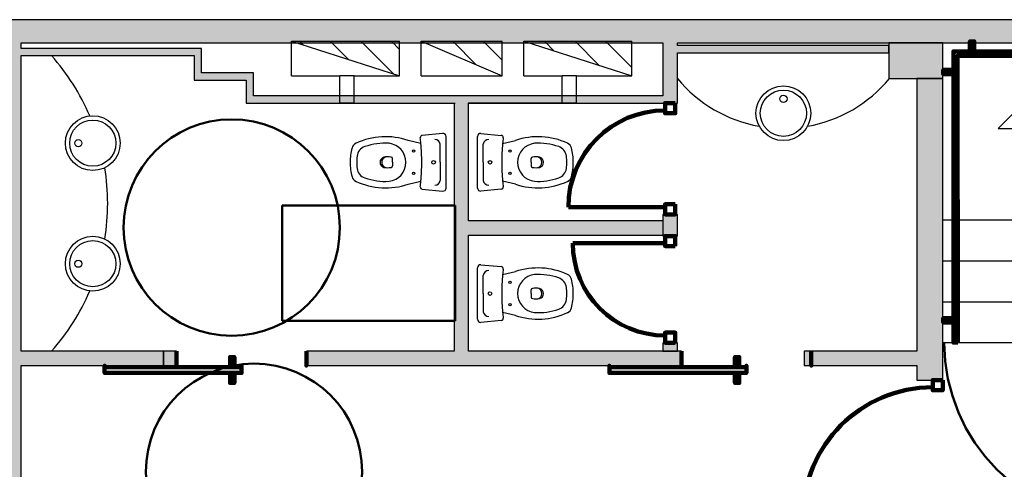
# Model space of a CAD drawing. Header units: metres. Extents: x -1 to 430, y -6 to 34.
# Tile 9 of 17: x 404.43 to 411.25, y 25.11 to 28.23. Entities that reach past the tile are written whole.
import ezdxf

# ---------------------------------------------------------------- set-up
doc = ezdxf.new("R2010")
doc.units = ezdxf.units.M
doc.linetypes.add('CONTINUA', pattern=[0])
doc.linetypes.add('VERDECKT', pattern=[9.525, 6.35, -3.175])
for name, color, linetype, lineweight in [('3D P3 MURS', 7, 'CONTINUA', 25), ('3D P3 MURS NOUS', 7, 'CONTINUA', 25), ('3D P3 PILAR', 7, 'CONTINUA', 25), ('P3 ESCALES 2D', 7, 'CONTINUA', 25), ('P3 MOBLES', 7, 'CONTINUA', 25)]:
    doc.layers.add(name, color=color, linetype=linetype, lineweight=lineweight)
pattern_1 = [(135, (0, 0), (-0.21213203, -0.21213203), []), (135, (-0.10607, -0.10607), (-0.21213203, -0.21213203), [])]

# ---------------------------------------------------------------- blocks, each defined once
blk = doc.blocks.new('OBJETO_COMPLEJO_0')
at = {"layer": '3D P3 MURS NOUS', "color": 240, "linetype": 'CONTINUA', "lineweight": 140, "transparency": 33554687}
for points in [[(411.0148, 28.0082), (411.0148, 28.078), (411.0448, 28.078), (411.0448, 28.0082), (411.0148, 28.0082)], [(412.5148, 28.0082), (412.5148, 28.078), (412.5448, 28.078), (412.5448, 28.0082), (412.5148, 28.0082)], [(413.9648, 28.0082), (413.9648, 28.078), (413.9948, 28.078), (413.9948, 28.0082), (413.9648, 28.0082)], [(415.4148, 28.0082), (415.4148, 28.078), (415.4448, 28.078), (415.4448, 28.0082), (415.4148, 28.0082)], [(410.9304, 25.9895), (410.9004, 25.9896), (410.9003, 28.0082), (415.7064, 28.0082), (415.7064, 26.0308), (415.6764, 26.0308), (415.6764, 27.9782), (410.9302, 27.9782), (410.9304, 25.9895)], [(410.9003, 27.8505), (410.8306, 27.8505), (410.8306, 27.8805), (410.9003, 27.8805), (410.9003, 27.8505)], [(415.7762, 27.6574), (415.7064, 27.6574), (415.7064, 27.6874), (415.7762, 27.6874), (415.7762, 27.6574)], [(415.7762, 26.2474), (415.7064, 26.2474), (415.7064, 26.2774), (415.7762, 26.2774), (415.7762, 26.2474)], [(410.9004, 26.1296), (410.8307, 26.1296), (410.8307, 26.1596), (410.9004, 26.1596), (410.9004, 26.1296)]]:
    blk.add_lwpolyline(points, close=True, dxfattribs=at)

msp = doc.modelspace()

# ---------------------------------------------------------------- hatches: boundary and pattern name
at = {"layer": '3D P3 MURS', "linetype": 'CONTINUA', "lineweight": 18, "true_color": 0xa0a0a0, "transparency": 33554687}
for points in [[(426.8464, 28.2282), (401.2904, 28.2282), (401.2587, 28.0682), (426.8132, 28.0682)], [(404.437, 23.5195), (404.437, 28.0682), (404.337, 28.0682), (404.337, 23.4217), (404.341, 23.4217), (404.341, 23.5195)], [(408.987, 27.6495), (408.987, 28.0682), (408.887, 28.0682), (408.887, 27.6995), (408.8875, 27.6995), (408.8875, 27.6495)], [(404.437, 27.9795), (405.637, 27.9795), (405.637, 28.0295), (404.437, 28.0295)], [(405.637, 28.0295), (405.637, 27.8595), (405.687, 27.8595), (405.687, 28.0295)], [(408.987, 27.9995), (410.453, 27.9995), (410.453, 28.0495), (408.987, 28.0495)], [(405.637, 27.8095), (405.997, 27.8095), (405.997, 27.8595), (405.637, 27.8595)], [(405.997, 27.8595), (405.997, 27.6995), (406.047, 27.6995), (406.047, 27.8595)], [(410.827, 25.7295), (410.827, 27.8195), (410.647, 27.8195), (410.647, 25.7295)], [(405.997, 27.6495), (408.8875, 27.6495), (408.8875, 27.6995), (405.997, 27.6995)], [(407.4397, 27.6495), (407.4397, 25.9295), (407.5397, 25.9295), (407.5397, 27.6495)], [(407.5397, 26.7335), (408.8875, 26.7335), (408.8875, 26.8335), (407.5397, 26.8335)], [(404.437, 25.8295), (405.4245, 25.8295), (405.4245, 25.9295), (404.437, 25.9295)], [(406.4152, 25.8295), (409.0154, 25.8295), (409.0154, 25.9295), (406.4152, 25.9295)], [(409.8654, 25.8295), (410.647, 25.8295), (410.647, 25.9295), (409.8654, 25.9295)]]:
    msp.add_hatch(color=253, dxfattribs=at).paths.add_polyline_path(points)
at = {"layer": '3D P3 MURS NOUS', "linetype": 'CONTINUA', "lineweight": 18, "true_color": 0xa0a0a0, "transparency": 33554687}
for points in [[(408.987, 26.7284), (408.987, 26.8784), (408.887, 26.8784), (408.887, 26.8335), (408.887, 26.7335), (408.887, 26.7284)], [(408.987, 25.9295), (408.987, 25.9884), (408.887, 25.9884), (408.887, 25.9295)]]:
    msp.add_hatch(color=253, dxfattribs=at).paths.add_polyline_path(points)
at = {"layer": '3D P3 MURS NOUS', "linetype": 'CONTINUA', "lineweight": 18, "transparency": 33554687}
msp.add_hatch(color=2, dxfattribs=at).paths.add_polyline_path([(405.4245, 25.8295), (405.5152, 25.8295), (405.5152, 25.9295), (405.4245, 25.9295)])
at = {"layer": '3D P3 PILAR', "linetype": 'CONTINUA', "lineweight": 18, "transparency": 33554687}
msp.add_hatch(color=9, dxfattribs=at).paths.add_polyline_path([(410.453, 27.8195), (410.827, 27.8195), (410.827, 28.0682), (410.453, 28.0682)])
at = {"layer": 'P3 ESCALES 2D', "lineweight": 25, "transparency": 33554687}
h = msp.add_hatch(dxfattribs=at)
h.set_pattern_fill('RAYADO_1', scale=0.1, angle=45, style=0, pattern_type=2)
h.set_pattern_definition(pattern_1)
h.paths.add_polyline_path([(407.0612, 27.8385), (407.0612, 28.0785), (406.3112, 28.0785)], flags=0)
h = msp.add_hatch(dxfattribs=at)
h.set_pattern_fill('RAYADO_1', scale=0.1, angle=45, style=0, pattern_type=2)
h.set_pattern_definition(pattern_1)
h.paths.add_polyline_path([(407.2112, 28.0785), (407.7712, 27.8385), (407.7712, 28.0785)], flags=0)
h = msp.add_hatch(dxfattribs=at)
h.set_pattern_fill('RAYADO_1', scale=0.1, angle=45, style=0, pattern_type=2)
h.set_pattern_definition(pattern_1)
h.paths.add_polyline_path([(407.9212, 28.0785), (408.6712, 27.8385), (408.6712, 28.0785)], flags=0)

# ---------------------------------------------------------------- linework, layer by layer
at = {"layer": '3D P3 MURS', "color": 7, "linetype": 'CONTINUA', "lineweight": 25, "transparency": 33554687}
for p, q in [((426.8464, 28.2282), (401.2904, 28.2282)), ((404.437, 28.0682), (408.887, 28.0682)), ((404.437, 28.0295), (404.437, 28.0682)), ((408.887, 28.0682), (408.887, 27.6995)), ((408.987, 28.0682), (415.777, 28.0682)), ((408.987, 28.0495), (408.987, 28.0682)), ((405.637, 28.0295), (404.437, 28.0295)), ((405.687, 28.0295), (405.637, 28.0295)), ((405.687, 27.8595), (405.687, 28.0295)), ((410.453, 28.0495), (408.987, 28.0495)), ((408.987, 27.9995), (410.453, 27.9995)), ((408.987, 27.6495), (408.987, 27.9995)), ((410.453, 27.9995), (410.453, 28.0495)), ((404.437, 27.9795), (405.637, 27.9795)), ((404.437, 25.9295), (404.437, 27.9795)), ((405.637, 27.9795), (405.637, 27.8595)), ((405.637, 27.8595), (405.637, 27.8095)), ((405.997, 27.8595), (405.687, 27.8595)), ((406.047, 27.8595), (405.997, 27.8595)), ((406.047, 27.6995), (406.047, 27.8595)), ((405.637, 27.8095), (405.997, 27.8095)), ((405.997, 27.8095), (405.997, 27.6995)), ((410.827, 27.8195), (410.647, 27.8195)), ((410.647, 27.8195), (410.647, 25.9295)), ((410.827, 25.7295), (410.827, 27.8195)), ((405.997, 27.6995), (405.997, 27.6495)), ((405.997, 27.6495), (407.4397, 27.6495)), ((408.887, 27.6995), (406.047, 27.6995)), ((407.4397, 27.6495), (407.4397, 25.9295)), ((407.5397, 27.6495), (408.8875, 27.6495)), ((407.5397, 26.8335), (407.5397, 27.6495)), ((408.8875, 27.6495), (408.987, 27.6495)), ((408.8875, 26.8335), (407.5397, 26.8335)), ((408.8875, 26.7335), (408.8875, 26.8335)), ((407.5397, 26.7335), (408.8875, 26.7335)), ((407.5397, 25.9295), (407.5397, 26.7335)), ((405.4245, 25.9295), (404.437, 25.9295)), ((405.4245, 25.8295), (405.4245, 25.9295)), ((407.4397, 25.9295), (406.4152, 25.9295)), ((406.4152, 25.9295), (406.4152, 25.8295)), ((409.0154, 25.9295), (407.5397, 25.9295)), ((409.0154, 25.8295), (409.0154, 25.9295)), ((410.647, 25.9295), (409.8654, 25.9295)), ((409.8654, 25.9295), (409.8654, 25.8295)), ((404.437, 25.8295), (405.4245, 25.8295)), ((404.437, 24.2295), (404.437, 25.8295)), ((406.4152, 25.8295), (409.0154, 25.8295)), ((409.8654, 25.8295), (410.647, 25.8295)), ((410.647, 25.8295), (410.647, 25.7295)), ((410.647, 25.7295), (410.827, 25.7295))]:
    msp.add_line(p, q, dxfattribs=at)
at = {"layer": '3D P3 MURS NOUS', "color": 240, "linetype": 'CONTINUA', "lineweight": 140, "transparency": 33554687}
for p, q in [((408.902, 26.9284), (408.231, 26.9284)), ((408.902, 26.6784), (408.262, 26.6784))]:
    msp.add_line(p, q, dxfattribs=at)
at = {"layer": '3D P3 MURS NOUS', "color": 7, "linetype": 'CONTINUA', "lineweight": 25, "transparency": 33554687}
for p, q in [((408.887, 26.8784), (408.987, 26.8784)), ((408.887, 26.8784), (408.887, 26.8335)), ((408.887, 26.8335), (408.887, 26.7335)), ((408.987, 26.7284), (408.987, 26.8784)), ((408.887, 26.7335), (408.887, 26.7284)), ((408.987, 26.7284), (408.887, 26.7284)), ((408.887, 25.9884), (408.987, 25.9884)), ((408.887, 25.9884), (408.887, 25.9295)), ((408.987, 25.9295), (408.987, 25.9884)), ((405.5152, 25.9295), (405.4245, 25.9295)), ((405.4245, 25.9295), (405.4245, 25.8295)), ((405.5152, 25.9295), (405.5152, 25.8295)), ((408.887, 25.9295), (408.987, 25.9295)), ((405.4245, 25.8295), (405.5152, 25.8295))]:
    msp.add_line(p, q, dxfattribs=at)
at = {"layer": '3D P3 MURS NOUS', "color": 240, "linetype": 'CONTINUA', "lineweight": 140, "transparency": 33554687}
for points in [[(408.972, 27.6495), (408.972, 27.5795), (408.902, 27.5795), (408.902, 27.6495), (408.972, 27.6495)], [(408.972, 26.9484), (408.972, 26.8784), (408.902, 26.8784), (408.902, 26.9484), (408.972, 26.9484)], [(408.972, 26.6584), (408.972, 26.7284), (408.902, 26.7284), (408.902, 26.6584), (408.972, 26.6584)], [(408.972, 25.9884), (408.972, 26.0584), (408.902, 26.0584), (408.902, 25.9884), (408.972, 25.9884)], [(405.5152, 25.9295), (405.5152, 25.8795), (405.5152, 25.8295), (405.5152, 25.8795), (405.5152, 25.9295)], [(405.9152, 25.8195), (405.8852, 25.8195), (405.8852, 25.8895), (405.9152, 25.8895), (405.9152, 25.8195)], [(406.4152, 25.9295), (406.4152, 25.8795), (406.4152, 25.8295), (406.4152, 25.8795), (406.4152, 25.9295)], [(409.0154, 25.9295), (409.0154, 25.8795), (409.0154, 25.8295), (409.0154, 25.8795), (409.0154, 25.9295)], [(409.4154, 25.8195), (409.3854, 25.8195), (409.3854, 25.8895), (409.4154, 25.8895), (409.4154, 25.8195)], [(409.9154, 25.9295), (409.9154, 25.8795), (409.9154, 25.8295), (409.9154, 25.8795), (409.9154, 25.9295)], [(405.9652, 25.8195), (405.0152, 25.8195), (405.0152, 25.8295), (405.0152, 25.7795), (405.9652, 25.7795), (405.9652, 25.8295), (405.9652, 25.8195)], [(409.4654, 25.8195), (408.5154, 25.8195), (408.5154, 25.8295), (408.5154, 25.7795), (409.4654, 25.7795), (409.4654, 25.8295), (409.4654, 25.8195)], [(405.9152, 25.7795), (405.8852, 25.7795), (405.8852, 25.7095), (405.9152, 25.7095), (405.9152, 25.7795)], [(409.4154, 25.7795), (409.3854, 25.7795), (409.3854, 25.7095), (409.4154, 25.7095), (409.4154, 25.7795)], [(410.827, 25.7295), (410.827, 25.6595), (410.757, 25.6595), (410.757, 25.7295), (410.827, 25.7295)]]:
    msp.add_lwpolyline(points, close=True, dxfattribs=at)
for centre, radius, start, end in [((408.902, 26.9284), 0.671, 90, 180), ((408.902, 26.6784), 0.64, 180, 270)]:
    msp.add_arc(centre, radius, start, end, dxfattribs=at)
msp.add_ellipse((410.757, 24.7804), major_axis=(0, -0.899), ratio=1, start_param=3.141593, end_param=4.712389, dxfattribs=at)
at = {"layer": '3D P3 PILAR', "color": 7, "linetype": 'CONTINUA', "lineweight": 25, "transparency": 33554687}
for p, q in [((410.827, 28.0682), (410.453, 28.0682)), ((410.453, 28.0682), (410.453, 27.8195)), ((410.827, 27.8195), (410.827, 28.0682)), ((410.453, 27.8195), (410.827, 27.8195))]:
    msp.add_line(p, q, dxfattribs=at)
at = {"layer": 'P3 ESCALES 2D', "color": 7, "lineweight": 25, "transparency": 33554687}
for p, q in [((406.3112, 28.0785), (407.0612, 27.8385)), ((406.3112, 27.8385), (406.3112, 28.0785)), ((406.3112, 28.0785), (407.0612, 28.0785)), ((407.0612, 27.8385), (407.0612, 28.0785)), ((407.2112, 28.0785), (407.7712, 28.0785)), ((407.2112, 27.8385), (407.2112, 28.0785)), ((407.2112, 28.0785), (407.7712, 27.8385)), ((407.7712, 27.8385), (407.7712, 28.0785)), ((407.9212, 27.8385), (407.9212, 28.0785)), ((407.9212, 28.0785), (408.6712, 28.0785)), ((407.9212, 28.0785), (408.6712, 27.8385)), ((408.6712, 27.8385), (408.6712, 28.0785)), ((406.3112, 27.8385), (406.647, 27.8385)), ((406.647, 27.6495), (406.647, 27.8385)), ((406.747, 27.8385), (406.647, 27.8385)), ((406.747, 27.8385), (407.0612, 27.8385)), ((406.747, 27.6495), (406.747, 27.8385)), ((407.2112, 27.8385), (407.7712, 27.8385)), ((407.9212, 27.8385), (408.187, 27.8385)), ((408.187, 27.6495), (408.187, 27.8385)), ((408.287, 27.8385), (408.187, 27.8385)), ((408.287, 27.8385), (408.6712, 27.8385)), ((408.287, 27.6495), (408.287, 27.8385)), ((406.747, 27.6495), (406.647, 27.6495)), ((406.747, 27.6495), (407.447, 27.6495)), ((408.187, 27.6495), (407.537, 27.6495)), ((408.287, 27.6495), (408.187, 27.6495)), ((411.2108, 27.4745), (411.4108, 27.6745)), ((411.2108, 27.4745), (415.367, 27.4745)), ((410.827, 26.8395), (411.997, 26.8395)), ((410.827, 26.5561), (411.997, 26.5561)), ((410.827, 26.2728), (411.997, 26.2728)), ((410.827, 25.9895), (415.777, 25.9895))]:
    msp.add_line(p, q, dxfattribs=at)
at = {"layer": 'P3 ESCALES 2D', "color": 7, "linetype": 'CONTINUA', "lineweight": 25, "transparency": 33554687}
for p, q in [((407.2086, 27.3708), (407.1199, 27.3916)), ((407.3593, 27.4393), (407.2181, 27.4261)), ((407.6247, 27.4393), (407.7659, 27.4261)), ((407.7754, 27.3708), (407.864, 27.3916)), ((407.3427, 27.2395), (407.3427, 27.3651)), ((407.6412, 27.2395), (407.6412, 27.3651)), ((407.0119, 27.2395), (407.0119, 27.2648)), ((407.0119, 27.2395), (407.0119, 27.2142)), ((407.3427, 27.2395), (407.3427, 27.1138)), ((407.6412, 27.2395), (407.6412, 27.1138)), ((407.9721, 27.2395), (407.9721, 27.2648)), ((407.9721, 27.2395), (407.9721, 27.2142)), ((407.1199, 27.0873), (407.2086, 27.1081)), ((407.864, 27.0873), (407.7754, 27.1081)), ((407.2181, 27.0528), (407.3593, 27.0396)), ((407.7659, 27.0528), (407.6247, 27.0396)), ((407.6247, 26.5293), (407.7659, 26.5161)), ((407.6412, 26.3295), (407.6412, 26.4551)), ((407.7754, 26.4608), (407.864, 26.4816)), ((407.9721, 26.3295), (407.9721, 26.3548)), ((407.6412, 26.3295), (407.6412, 26.2038)), ((407.9721, 26.3295), (407.9721, 26.3042)), ((407.864, 26.1773), (407.7754, 26.1981)), ((407.7659, 26.1428), (407.6247, 26.1296))]:
    msp.add_line(p, q, dxfattribs=at)
for points in [[(407.3835, 27.0608), (407.3835, 27.2395), (407.3835, 27.4181)], [(407.6005, 27.0608), (407.6005, 27.2395), (407.6005, 27.4181)], [(407.6005, 26.1508), (407.6005, 26.3295), (407.6005, 26.5081)]]:
    msp.add_lwpolyline(points, dxfattribs=at)
for centre, radius in [((409.722, 27.5795), 0.19), ((409.722, 27.5795), 0.16), ((409.722, 27.6795), 0.025), ((404.9336, 27.3724), 0.19), ((404.9336, 27.3724), 0.16), ((404.8336, 27.3724), 0.025), ((407.1585, 27.317), 0.008), ((407.8255, 27.317), 0.008), ((407.2964, 27.2395), 0.0125), ((407.6875, 27.2395), 0.0125), ((407.1585, 27.162), 0.008), ((407.8255, 27.162), 0.008), ((404.9336, 26.5365), 0.19), ((404.9336, 26.5365), 0.16), ((404.8336, 26.5365), 0.025), ((407.8255, 26.407), 0.008), ((407.6875, 26.3295), 0.0125), ((407.8255, 26.252), 0.008)]:
    msp.add_circle(centre, radius, dxfattribs=at)
at = {"layer": 'P3 ESCALES 2D', "color": 7, "lineweight": 25, "transparency": 33554687}
for centre, radius, start, end in [((403.495, 26.9545), 1.542, 23.17338, 41.66242), ((409.722, 28.4293), 0.955, 219.68101, 259.92644), ((409.722, 28.4293), 0.955, 280.07356, 320.31899), ((403.495, 26.9545), 1.542, 350.77307, 9.22693), ((403.495, 26.9545), 1.542, 318.33758, 336.82662)]:
    msp.add_arc(centre, radius, start, end, dxfattribs=at)
at = {"layer": 'P3 ESCALES 2D', "color": 7, "linetype": 'CONTINUA', "lineweight": 25, "transparency": 33554687}
for centre, radius, start, end in [((406.964, 26.9253), 0.4916, 71.51403, 114.68252), ((407.2193, 27.4112), 0.015, 94.7621, 186.90366), ((405.8013, 27.2395), 1.4134, 5.33234, 6.90366), ((407.3058, 27.3612), 0.0372, 6.0407, 91.70164), ((407.3617, 27.4176), 0.0218, 1.3248, 96.36436), ((407.6223, 27.4176), 0.0218, 83.63564, 178.6752), ((407.6782, 27.3612), 0.0372, 88.29836, 173.9593), ((407.7646, 27.4112), 0.015, 353.09634, 85.2379), ((409.1827, 27.2395), 1.4134, 173.09634, 174.66766), ((408.0199, 26.9253), 0.4916, 65.31748, 108.48597), ((407.1155, 27.2395), 0.397, 165.45309, 180), ((406.7796, 27.3266), 0.05, 114.68252, 165.45309), ((406.8455, 27.2723), 0.08, 108.86689, 173.07216), ((406.964, 26.9253), 0.4466, 86.97911, 108.86689), ((406.9716, 27.2395), 0.1328, 276.8934, 83.1066), ((405.8013, 27.2395), 1.4134, 0, 5.33234), ((409.1827, 27.2395), 1.4134, 174.66766, 180), ((408.0123, 27.2395), 0.1328, 96.8934, 263.1066), ((408.0199, 26.9253), 0.4466, 71.13311, 93.02089), ((408.1385, 27.2723), 0.08, 6.92784, 71.13311), ((408.2043, 27.3266), 0.05, 14.54691, 65.31748), ((407.8685, 27.2395), 0.397, 0, 14.54691), ((407.1155, 27.2395), 0.397, 180, 194.54691), ((407.1155, 27.2395), 0.352, 173.07216, 180), ((407.1155, 27.2395), 0.352, 180, 186.92784), ((406.9619, 27.2395), 0.0366, 105.23137, 254.76863), ((406.9754, 27.2395), 0.0386, 105.77883, 254.22117), ((406.9771, 27.152), 0.1252, 78.58809, 101.41191), ((407.0019, 27.2648), 0.01, 0, 90), ((405.8013, 27.2395), 1.4134, 354.66766, 0), ((409.1827, 27.2395), 1.4134, 180, 185.33234), ((407.9821, 27.2648), 0.01, 90, 180), ((408.0069, 27.152), 0.1252, 78.58809, 101.41191), ((408.0086, 27.2395), 0.0386, 285.77883, 74.22117), ((408.022, 27.2395), 0.0366, 285.23137, 74.76863), ((407.8685, 27.2395), 0.352, 0, 6.92784), ((407.8685, 27.2395), 0.352, 353.07216, 0), ((407.8685, 27.2395), 0.397, 345.45309, 0), ((406.8455, 27.2067), 0.08, 186.92784, 251.13311), ((406.9771, 27.3269), 0.1252, 258.58809, 281.41191), ((407.0019, 27.2142), 0.01, 270, 0), ((407.9821, 27.2142), 0.01, 180, 270), ((408.0069, 27.3269), 0.1252, 258.58809, 281.41191), ((408.1385, 27.2067), 0.08, 288.86689, 353.07216), ((406.7796, 27.1523), 0.05, 194.54691, 245.31748), ((406.964, 27.5536), 0.4916, 245.31748, 288.48597), ((406.964, 27.5536), 0.4466, 251.13311, 273.02089), ((405.8013, 27.2395), 1.4134, 353.09634, 354.66766), ((407.3058, 27.1177), 0.0372, 268.29836, 353.9593), ((407.6782, 27.1177), 0.0372, 186.0407, 271.70164), ((409.1827, 27.2395), 1.4134, 185.33234, 186.90366), ((408.0199, 27.5536), 0.4916, 251.51403, 294.68252), ((408.0199, 27.5536), 0.4466, 266.97911, 288.86689), ((408.2043, 27.1523), 0.05, 294.68252, 345.45309), ((407.2193, 27.0678), 0.015, 173.09634, 265.2379), ((407.3617, 27.0613), 0.0218, 263.63564, 358.6752), ((407.6223, 27.0613), 0.0218, 181.3248, 276.36436), ((407.7646, 27.0678), 0.015, 274.7621, 6.90366), ((407.6223, 26.5076), 0.0218, 83.63564, 178.6752), ((407.6782, 26.4512), 0.0372, 88.29836, 173.9593), ((407.7646, 26.5012), 0.015, 353.09634, 85.2379), ((409.1827, 26.3295), 1.4134, 173.09634, 174.66766), ((408.0199, 26.0153), 0.4916, 65.31748, 108.48597), ((409.1827, 26.3295), 1.4134, 174.66766, 180), ((408.0123, 26.3295), 0.1328, 96.8934, 263.1066), ((408.0199, 26.0153), 0.4466, 71.13311, 93.02089), ((408.1385, 26.3623), 0.08, 6.92784, 71.13311), ((408.2043, 26.4166), 0.05, 14.54691, 65.31748), ((407.8685, 26.3295), 0.397, 0, 14.54691), ((407.9821, 26.3548), 0.01, 90, 180), ((408.0069, 26.242), 0.1252, 78.58809, 101.41191), ((408.0086, 26.3295), 0.0386, 285.77883, 74.22117), ((408.022, 26.3295), 0.0366, 285.23137, 74.76863), ((407.8685, 26.3295), 0.352, 0, 6.92784), ((409.1827, 26.3295), 1.4134, 180, 185.33234), ((407.9821, 26.3042), 0.01, 180, 270), ((408.0069, 26.4169), 0.1252, 258.58809, 281.41191), ((408.1385, 26.2967), 0.08, 288.86689, 353.07216), ((407.8685, 26.3295), 0.352, 353.07216, 0), ((407.8685, 26.3295), 0.397, 345.45309, 0), ((408.0199, 26.6436), 0.4466, 266.97911, 288.86689), ((408.2043, 26.2423), 0.05, 294.68252, 345.45309), ((407.6223, 26.1513), 0.0218, 181.3248, 276.36436), ((407.6782, 26.2077), 0.0372, 186.0407, 271.70164), ((407.7646, 26.1578), 0.015, 274.7621, 6.90366), ((409.1827, 26.3295), 1.4134, 185.33234, 186.90366), ((408.0199, 26.6436), 0.4916, 251.51403, 294.68252)]:
    msp.add_arc(centre, radius, start, end, dxfattribs=at)
at = {"layer": 'P3 MOBLES', "color": 202, "linetype": 'VERDECKT', "lineweight": 50, "transparency": 33554687}
msp.add_lwpolyline([(407.447, 26.9408), (406.247, 26.9408), (406.247, 26.1408), (407.447, 26.1408), (407.447, 26.9408)], close=True, dxfattribs=at)
for centre in [(405.8969, 26.7869), (406.0514, 25.0936)]:
    msp.add_circle(centre, 0.75, dxfattribs=at)
msp.add_arc((412.0795, 25.9886), 1.2418, 180, 270, dxfattribs=at)

# ---------------------------------------------------------------- block references
at = {"layer": '3D P3 MURS NOUS', "color": 240, "linetype": 'CONTINUA', "lineweight": 140, "transparency": 33554687}
msp.add_blockref('OBJETO_COMPLEJO_0', (0, 0), dxfattribs=at)

doc.saveas('drawing.dxf')
